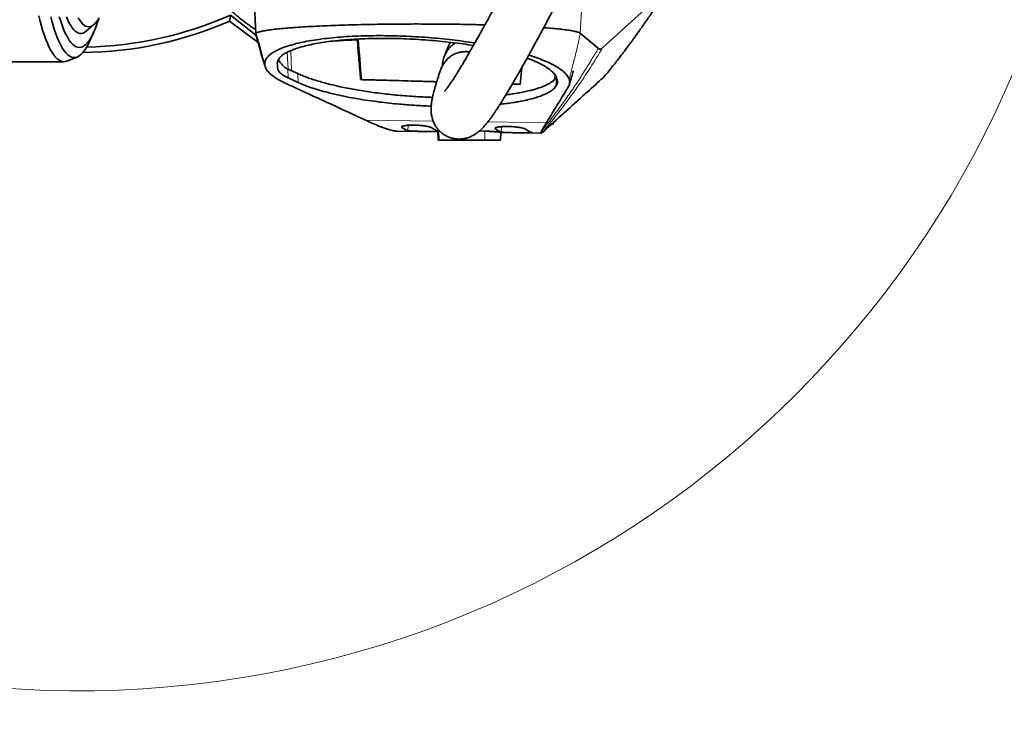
# Model space of a CAD drawing. Header units: millimetres. Extents: x 0 to 14900, y 0 to 10500.
# Tile 31 of 53: x 10933 to 11862, y 5380 to 6052. Entities that reach past the tile are written whole.
import ezdxf

# ---------------------------------------------------------------- set-up
doc = ezdxf.new("R2010")
doc.units = ezdxf.units.MM
doc.header["$LTSCALE"] = 25
doc.styles.add('SLDTEXTSTYLE0', font='TXT', dxfattribs={"width": 0.605})
doc.dimstyles.new('SLDDIMSTYLE3', dxfattribs={"dimtxt": 87.5, "dimasz": 87.5, "dimexe": 0, "dimexo": 0.0625, "dimgap": 21.875, "dimtad": 1, "dimdec": 4, "dimlfac": 25, "dimzin": 12, "dimdsep": 46, "dimtxsty": 'SLDTEXTSTYLE0', "dimsah": 1, "dimcen": 0.09, "dimadec": 1, "dimazin": 3, "dimtfac": 1, "dimtofl": 0, "dimtmove": 0, "dimatfit": 3, "dimfxl": 1, "dimfrac": 2, "dimtolj": 1, "dimtzin": 12, "dimarcsym": 0})

# ---------------------------------------------------------------- blocks, each defined once
blk = doc.blocks.new('_D_9')
at = {"color": 7, "linetype": 'Continuous', "lineweight": 0}
for p, q in [((12320.13, 6376.6), (14085.33, 6376.6)), ((8188.12, 5882.75), (7939.53, 5838.91))]:
    blk.add_line(p, q, dxfattribs=at)
at = {"color": 7, "linetype": 'Continuous', "lineweight": 18}
blk.add_arc((10988.91, 6376.6), 3058.92, 190, 0, dxfattribs=at)
for points in [[(14047.83, 6376.6), (14034.08, 6289.29), (14059.08, 6288.93)], [(7976.46, 5845.42), (7980.6, 5757.13), (8005.16, 5761.83)]]:
    blk.add_solid(points, dxfattribs=at)
at = {"color": 7, "linetype": 'Continuous', "lineweight": 18, "insert": (11121.83, 3430.85), "char_height": 87.5, "attachment_point": 1, "rotation": 5, "style": 'SLDTEXTSTYLE0'}
blk.add_mtext('170°', dxfattribs=at)

msp = doc.modelspace()

# ---------------------------------------------------------------- linework, layer by layer
at = {"color": 7, "linetype": 'Continuous', "lineweight": 35}
for p, q in [((11154.2322357, 6065.7130903), (11155.6235268, 6039.2254553)), ((11131.5710274, 6056.6281285), (11155.6083011, 6037.5913758)), ((10995.4187342, 6041.405003), (11002.717691, 6047.5392068)), ((11130.9095202, 6050.8329846), (11157.7001903, 6030.780617)), ((10998.5662678, 6031.6030796), (11002.5095243, 6040.3088779)), ((11251.3987373, 6033.233936), (11251.4603503, 6033.9519149)), ((11251.3987386, 6033.2339481), (11252.2842548, 6033.6387389)), ((10977.2206445, 6013.1676438), (10986.9728787, 6017.0076235)), ((11416.3427633, 6014.1816822), (11411.6746596, 6015.8358626)), ((10689.3168237, 6012.6007518), (10974.3364044, 6012.6007518)), ((11162.9256663, 6012.8128868), (11162.9744433, 6012.658961)), ((11164.929721, 6006.7546514), (11164.9883016, 6006.5850941)), ((11185.7398233, 6005.6700234), (11183.0406875, 6007.0189105)), ((11406.6590141, 6006.8838463), (11405.2860443, 5991.1632382)), ((11195.2492496, 6001.2906581), (11185.7398233, 6005.6700234)), ((11186.1802267, 5997.2718122), (11195.6308434, 5992.9195305)), ((11483.9000144, 5997.7896815), (11484.8761459, 5998.8644016)), ((11254.607916, 5995.6612802), (11255.2889745, 5995.6603991)), ((11405.2860443, 5991.1632382), (11397.7794295, 5991.4166208)), ((11439.0044495, 5989.4404632), (11439.7992649, 5990.6976345)), ((11263.380957, 5955.5000274), (11259.4363902, 5957.316623)), ((11436.4018614, 5953.6002038), (11436.4739902, 5954.970967)), ((11288.9089874, 5947.0348589), (11327.4559636, 5946.4839498)), ((11327.4083831, 5947.388213), (11327.8707648, 5938.6006892)), ((11366.7819784, 5947.1628197), (11371.9095722, 5947.0090679)), ((11386.5297295, 5938.6001246), (11386.9122193, 5945.8691056)), ((11386.8998684, 5945.6343839), (11425.1468103, 5945.0877628)), ((11426.6382542, 5946.0926221), (11426.652646, 5946.10549))]:
    msp.add_line(p, q, dxfattribs=at)
at = {"color": 8, "linetype": 'Continuous', "lineweight": 18}
for p, q in [((11462.0262827, 6039.3959047), (11463.3940545, 6065.4659263)), ((11155.6941658, 6039.1622175), (11155.6907207, 6039.2278346)), ((11186.2110845, 6005.452994), (11185.367624, 6021.5378919)), ((11189.4245907, 6003.9730816), (11188.5596901, 6023.0113489)), ((11176.0419118, 6012.085347), (11176.3652091, 6005.9202751)), ((11186.1802267, 5997.2718122), (11185.7398233, 6005.6700234)), ((11195.6308434, 5992.9195305), (11195.2492496, 6001.2906581)), ((11437.9873154, 6000.2772907), (11437.7233052, 5995.733837)), ((11439.0044495, 5989.4404632), (11439.4192705, 5997.3926736)), ((11440.0472534, 5995.3871828), (11439.7992649, 5990.6976345)), ((11259.4363902, 5957.316623), (11323.1107109, 5956.4065965)), ((11293.5780951, 5950.5702595), (11293.64647, 5951.3633148)), ((11299.0375792, 5947.4991077), (11299.4738616, 5952.559386)), ((11374.6725741, 5955.66968), (11429.9860603, 5954.8791456)), ((11387.2749677, 5946.2341836), (11387.7117436, 5951.3001862)), ((11328.8387776, 5938.6007518), (11328.412765, 5947.6289253)), ((11371.9114241, 5938.6007518), (11371.9095722, 5947.0090679)), ((11381.8149975, 5949.2996976), (11381.8838476, 5950.0982651)), ((11341.911836, 5938.6007518), (11341.9114422, 5940.2247618))]:
    msp.add_line(p, q, dxfattribs=at)
at = {"color": 7, "linetype": 'Continuous', "lineweight": 35, "flags": 128}
for points in [[(11483.1289196, 6025.5414018), (11507.0213466, 6047.3414204), (11526.1149062, 6064.7628842), (11545.2084572, 6082.1841861)], [(10950.8044602, 6055.7495252), (10952.0293121, 6050.7298324), (10953.3003989, 6045.9834622), (10954.615086, 6041.5202522), (10955.9706485, 6037.3494531), (10957.3642769, 6033.4797094), (10958.7930826, 6029.9190419), (10960.2541042, 6026.6748306), (10961.7443135, 6023.7537995), (10963.2606219, 6021.162003), (10964.7998865, 6018.904813), (10966.358917, 6016.9869078), (10967.9344821, 6015.4122625), (10969.5233161, 6014.184141), (10971.122126, 6013.3050886), (10972.727598, 6012.7769273), (10974.3364044, 6012.6007518), (10975.9452109, 6012.7769273), (10977.2206445, 6013.1676438)], [(10962.0844376, 6054.7780879), (10963.3354213, 6050.012446), (10964.630833, 6045.5297542), (10965.967908, 6041.3395788), (10967.3437931, 6037.4508619), (10968.7555521, 6033.8719021), (10970.2001721, 6030.6103373), (10971.6745703, 6027.6731276), (10973.1756003, 6025.0665413), (10974.7000587, 6022.7961409), (10976.2446923, 6020.8667716), (10977.8062048, 6019.2825508), (10979.3812639, 6018.0468592), (10980.9665082, 6017.162334), (10982.5585547, 6016.6308627), (10984.1540061, 6016.4535794), (10985.7494575, 6016.6308627), (10987.341504, 6017.162334), (10988.9267483, 6018.0468592), (10990.5018074, 6019.2825508), (10992.0633199, 6020.8667716), (10993.6079535, 6022.7961409), (10995.1324119, 6025.0665413), (10996.6334419, 6027.6731276), (10998.1078401, 6030.6103373), (10998.5662678, 6031.6030796)], [(10970.0449184, 6055.0642837), (10971.3280776, 6050.8874302), (10972.6511067, 6047.0089497), (10974.0110086, 6043.4376282), (10975.4047028, 6040.181556), (10976.8290321, 6037.2481091), (10978.2807699, 6034.6439327), (10979.7566276, 6032.374926), (10981.2532618, 6030.4462292), (10982.7672823, 6028.8622113), (10984.2952592, 6027.6264606), (10985.8337312, 6026.7417766), (10987.3792132, 6026.2101632), (10988.9282042, 6026.0328249), (10990.4771952, 6026.2101632), (10992.0226772, 6026.7417766), (10993.5611492, 6027.6264606), (10995.0891261, 6028.8622113), (10996.6031466, 6030.4462292), (10998.0997808, 6032.374926), (10999.5756384, 6034.6439327), (11001.0273762, 6037.2481091), (11002.4517055, 6040.181556), (11003.8453997, 6043.4376282), (11005.2053017, 6047.0089497), (11006.5283308, 6050.8874302), (11007.2772632, 6053.2731241)], [(10976.7912774, 6054.8077029), (10978.1218379, 6051.7537881), (10979.4821725, 6049.0200777), (10980.8689523, 6046.6132616), (10982.2787836, 6044.5392297), (10983.7082163, 6042.8030574), (10985.1537524, 6041.4089936), (10986.6118543, 6040.3604496), (10988.0789539, 6039.6599915), (10989.5514609, 6039.3093334), (10991.0257718, 6039.3093334), (10992.4982788, 6039.6599915), (10993.9653783, 6040.3604496), (10995.4187342, 6041.405003)], [(10987.9094582, 6054.0273235), (10989.2761942, 6051.7805158), (10990.6648376, 6049.8695217), (10992.0718236, 6048.2992468), (10993.4935406, 6047.073722), (10994.9263391, 6046.196093), (10996.366541, 6045.6686129), (10997.8104494, 6045.4926356), (10999.2543578, 6045.6686129), (11000.6945597, 6046.196093), (11002.1273582, 6047.073722), (11003.5490752, 6048.2992468), (11004.9560612, 6049.8695217), (11006.3447046, 6051.7805158), (11007.7114406, 6054.0273235)], [(11131.5710274, 6056.6281285), (11131.2424904, 6053.7231651), (11130.9095202, 6050.8329846)], [(11462.0262828, 6039.3959047), (11467.7154075, 6034.637322), (11473.3602334, 6029.9181595), (11479.0049565, 6025.1973901)]]:
    msp.add_lwpolyline(points, dxfattribs=at)
at = {"color": 7, "linetype": 'Continuous', "lineweight": 18}
for radius in [2794, 958]:
    msp.add_arc((10988.9095722, 6376.6007518), radius, 190, 170, dxfattribs=at)
at = {"color": 7, "linetype": 'Continuous', "lineweight": 35}
for radius, start, end in [(350.3352259, 271.1417017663, 294.029950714), (355.3711066, 270.5614699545, 293.5520587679)]:
    msp.add_arc((10988.9095722, 6376.6007518), radius, start, end, dxfattribs=at)
for centre, major_axis, ratio, start_param, end_param in [((11312.3275176, 6807.9877317), (131.1816432, 1276.6558263), 0.0190063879, 4.0626359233, 4.0629908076), ((11312.3275176, 4852.0125499), (-130.7667038, 1909.878231), 0.0138278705, 5.3534521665, 5.3785184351), ((11312.3275176, 5993.3423801), (133.4068762, -3.8455683), 0.0055832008, 1.4648769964, 2.0127416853), ((11312.3275176, 5993.3423801), (133.4068762, -3.8455683), 0.0055832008, 0.7995679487, 0.8749375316), ((11341.3446142, 6316.3232405), (39.5554614, 369.415764), 0.1889831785, 3.0194538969, 3.1017184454), ((11306.4003556, 6316.82266), (-26.6264408, 370.3688051), 0.1896565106, 2.9856429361, 3.0628389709), ((11429.569629, 6315.0623382), (39.5554614, 369.415764), 0.1889831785, 3.0196382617, 3.1018999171), ((11394.8430945, 6315.558646), (-26.6264408, 370.3688051), 0.1896565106, 2.9858268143, 3.0680864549)]:
    msp.add_ellipse(centre, major_axis=major_axis, ratio=ratio, start_param=start_param, end_param=end_param, dxfattribs=at)
for points, knots in [([(11486.2027436, 6285.2832471), (11485.789961, 6284.1891956), (11483.9555544, 6279.3272288), (11480.4981383, 6270.7466984), (11475.887309, 6259.5456794), (11471.1621543, 6248.4393575), (11466.0183681, 6236.627795), (11460.5288488, 6224.3148454), (11454.7831659, 6211.6979352), (11449.2859595, 6199.8386621), (11444.1031879, 6188.8226349), (11439.2861124, 6178.7118102), (11434.8735594, 6169.5495818), (11430.8817851, 6161.3376554), (11426.6065143, 6152.6124637), (11422.0084692, 6143.3130171), (11417.06461, 6133.4141602), (11412.4638581, 6124.2861233), (11408.873273, 6117.2214091), (11406.2114485, 6112.0141381), (11404.394535, 6108.4721329), (11402.6872173, 6105.1547234), (11401.1168928, 6102.112915), (11399.7042207, 6099.3841767), (11398.3376802, 6096.7511014), (11396.7839561, 6093.7649579), (11394.8603712, 6090.0799614), (11392.5180005, 6085.6111941), (11389.8091131, 6080.4685221), (11386.7469534, 6074.6884485), (11382.6404248, 6066.9882452), (11377.7294082, 6057.8702663), (11372.2776596, 6047.8808355), (11367.199521, 6038.70387), (11362.5083945, 6030.3506148), (11358.206396, 6022.8110561), (11354.296382, 6016.0763327), (11350.6133199, 6009.8533151), (11347.2196292, 6004.2512516), (11344.1357702, 5999.30866), (11342.0445477, 5996.0719898), (11340.6819948, 5994.0168996), (11339.8276331, 5992.74717), (11338.9081508, 5991.4046937), (11337.9289886, 5990.0072311), (11337.0101138, 5988.7327687), (11336.2501641, 5987.710485), (11335.6865224, 5986.9734531), (11335.2589161, 5986.4279314), (11334.8888231, 5985.9659757), (11334.5317984, 5985.5330138), (11334.2240863, 5985.1677524), (11333.9518198, 5984.8694018), (11333.9909334, 5984.9008523), (11334.003871, 5984.9112552)], [0, 0, 0, 0, 0.0082048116, 0.0364621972, 0.0651221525, 0.0938184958, 0.1222230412, 0.1571678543, 0.1907566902, 0.2226342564, 0.2525160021, 0.2801785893, 0.3054510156, 0.3282055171, 0.3485618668, 0.3786640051, 0.4069045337, 0.4332075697, 0.4575214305, 0.4685530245, 0.4789886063, 0.4888217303, 0.4980146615, 0.506135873, 0.5132882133, 0.5217295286, 0.5331696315, 0.546845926, 0.5627281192, 0.5807750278, 0.6009322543, 0.6357234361, 0.6689931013, 0.7005973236, 0.7305398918, 0.7588404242, 0.7855325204, 0.8105445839, 0.837530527, 0.8622950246, 0.8856903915, 0.8934960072, 0.9017071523, 0.9115273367, 0.9230026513, 0.9352438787, 0.9454619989, 0.9537492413, 0.9603271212, 0.9670796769, 0.9755278, 0.9847956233, 0.9949708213, 1, 1, 1, 1]), ([(11330.1744404, 6005.0283062), (11330.0570185, 6004.6966933), (11329.4893418, 6003.0935107), (11328.5815607, 6000.382883), (11327.5053212, 5997.0969068), (11326.688967, 5994.5113532), (11326.0824337, 5992.5399721), (11325.6463981, 5991.0926958), (11325.2991629, 5989.9185622), (11325.0166871, 5988.9481053), (11324.6779166, 5987.7672499), (11324.2533212, 5986.2518169), (11323.7096405, 5984.2346646), (11323.117003, 5981.914158), (11322.4660595, 5979.1171045), (11321.9680057, 5976.6327653), (11321.6051281, 5974.4402782), (11321.3617286, 5972.6257627), (11321.1826946, 5970.7929167), (11321.0825151, 5968.9944334), (11321.0626243, 5967.3515982), (11321.1080337, 5965.8837542), (11321.2048073, 5964.5002095), (11321.3977791, 5962.8102071), (11321.764183, 5960.733873), (11322.3503295, 5958.4688624), (11323.0999367, 5956.3360019), (11323.905145, 5954.503901), (11324.8376762, 5952.7268171), (11326.0352972, 5950.80952), (11327.6311397, 5948.7128768), (11329.8216764, 5946.4002504), (11332.55953, 5944.1636137), (11336.0449881, 5942.1002133), (11339.7264768, 5940.6427984), (11343.3501846, 5939.7985962), (11346.6804702, 5939.4941277), (11349.6224752, 5939.5693314), (11352.5344145, 5939.9499673), (11355.7270039, 5940.7411926), (11358.8522588, 5941.9400737), (11361.8508294, 5943.5047286), (11364.4082252, 5945.2063226), (11366.3237529, 5946.7334755), (11367.7706041, 5948.0122311), (11369.2884287, 5949.4740905), (11370.8372005, 5951.1005457), (11372.3957657, 5952.8635423), (11373.8942785, 5954.6709189), (11375.1550761, 5956.2696284), (11376.1184569, 5957.532475), (11376.8559501, 5958.5198758), (11377.5753765, 5959.4994434), (11378.4132888, 5960.6602578), (11379.6161694, 5962.3600071), (11381.0804689, 5964.4846722), (11382.6543605, 5966.832533), (11384.0095637, 5968.895841), (11385.2154488, 5970.7602695), (11386.3925676, 5972.6046735), (11388.0435496, 5975.2239504), (11390.3318314, 5978.9202371), (11393.4441951, 5984.0599754), (11397.0322865, 5990.1102421), (11401.0608718, 5997.0357142), (11405.4736456, 6004.7553571), (11410.2367518, 6013.2208241), (11414.7211454, 6021.3079217), (11418.8369818, 6028.8148557), (11422.5072679, 6035.5676533), (11426.2416129, 6042.496865), (11429.8673167, 6049.2790228), (11433.2030467, 6055.5640866), (11436.0974516, 6061.0517419), (11438.5497815, 6065.7253659), (11440.5642761, 6069.5807513), (11442.2173869, 6072.7554043), (11443.6962139, 6075.6031721), (11445.3937657, 6078.8806557), (11447.4452853, 6082.8553913), (11449.7824427, 6087.4029166), (11452.1326055, 6091.9955152), (11454.4926124, 6096.6271062), (11456.8523185, 6101.2782158), (11459.3802441, 6106.2827033), (11462.2110743, 6111.9137623), (11465.5197665, 6118.533269), (11469.3010126, 6126.1494013), (11473.4583057, 6134.5888693), (11477.9614006, 6143.8110891), (11482.7746052, 6153.7657429), (11487.9418901, 6164.5738703), (11493.4268106, 6176.1968289), (11499.1825417, 6188.5781792), (11504.851685, 6200.9882698), (11510.3614998, 6213.2818602), (11515.6413174, 6225.3121474), (11520.9103289, 6237.6111919), (11526.0802092, 6250.0914004), (11530.1720166, 6260.2355484), (11532.4427161, 6266.2480353), (11533.1127638, 6268.0222258)], [0, 0, 0, 0, 0.0042899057, 0.0207395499, 0.0351680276, 0.0475376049, 0.0554763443, 0.0622320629, 0.0678025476, 0.0722253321, 0.0764239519, 0.0851653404, 0.0945589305, 0.1067371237, 0.120282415, 0.1351896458, 0.1438035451, 0.1522019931, 0.1603951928, 0.1683045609, 0.1752277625, 0.1810152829, 0.1856905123, 0.1904391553, 0.1960281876, 0.2023596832, 0.2080565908, 0.2126868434, 0.2164587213, 0.2207925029, 0.2259092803, 0.231616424, 0.2390624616, 0.2465530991, 0.2539482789, 0.2609972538, 0.267505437, 0.2734115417, 0.2798839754, 0.2873513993, 0.2958067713, 0.3027839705, 0.3099999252, 0.3171271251, 0.3244870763, 0.3325843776, 0.3414289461, 0.351031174, 0.3602347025, 0.3679122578, 0.3728788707, 0.3769096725, 0.3808706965, 0.3857943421, 0.3916902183, 0.4017034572, 0.410311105, 0.4170747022, 0.4230725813, 0.4290107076, 0.434983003, 0.4477668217, 0.4622177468, 0.4784146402, 0.4959555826, 0.5144178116, 0.5338264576, 0.5541963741, 0.5680262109, 0.5822658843, 0.5969112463, 0.6110600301, 0.623684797, 0.6347442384, 0.6437104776, 0.6512391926, 0.6573168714, 0.6621987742, 0.6677673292, 0.6762742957, 0.6850711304, 0.6937771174, 0.7023885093, 0.7112607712, 0.7199372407, 0.7303733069, 0.7425588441, 0.7564751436, 0.7720916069, 0.7884055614, 0.8061470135, 0.8252404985, 0.845586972, 0.8670597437, 0.8894997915, 0.9093566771, 0.9296373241, 0.950187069, 0.9708359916, 0.991394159, 1, 1, 1, 1]), ([(11114.5753252, 6078.6008226), (11116.0711743, 6076.9295921), (11119.3069442, 6073.3144431), (11124.2503605, 6068.2487371), (11129.1624677, 6063.4926914), (11133.6015765, 6059.4578196), (11137.5564544, 6056.0607999), (11141.0214002, 6053.2368977), (11143.9902855, 6050.9284118), (11146.5537998, 6049.0150468), (11148.6445037, 6047.5100651), (11150.2691775, 6046.3744228), (11151.6920744, 6045.4006704), (11153.376797, 6044.2696137), (11154.7122563, 6043.4115256), (11155.4975567, 6042.9069375)], [0, 0, 0, 0, 0.1184529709, 0.256233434, 0.3794446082, 0.4887586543, 0.5847086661, 0.6677099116, 0.7380795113, 0.7960520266, 0.8485912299, 0.8844109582, 0.9090362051, 0.9465098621, 1, 1, 1, 1]), ([(11484.9071724, 5998.8385301), (11486.237236, 6000.4093409), (11488.8508997, 6003.496089), (11492.6486582, 6008.2160674), (11496.1656247, 6012.6854619), (11499.3100236, 6016.7621378), (11502.2910202, 6020.6773157), (11505.1584962, 6024.4875391), (11507.8829606, 6028.1525247), (11510.0824917, 6031.1431759), (11512.0987812, 6033.9075481), (11514.0461411, 6036.5979121), (11516.1710458, 6039.5577052), (11518.3657174, 6042.6420255), (11520.4934754, 6045.6580158), (11522.2178857, 6048.122309), (11523.5563923, 6050.0437492), (11524.6408513, 6051.6035224), (11525.9864008, 6053.5441607), (11527.5555882, 6055.8131352), (11529.3639798, 6058.4326856), (11530.6153676, 6060.2406276), (11531.2908258, 6061.2164955)], [0, 0, 0, 0, 0.0775844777, 0.1524586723, 0.2158788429, 0.2705518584, 0.3205812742, 0.3794112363, 0.4308795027, 0.4777183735, 0.5132378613, 0.5524126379, 0.5952390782, 0.6417070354, 0.6849680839, 0.7258949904, 0.7461093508, 0.7760614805, 0.8162872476, 0.8669707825, 0.9281951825, 1, 1, 1, 1]), ([(11155.7602024, 6039.233395), (11155.8586013, 6039.3685385), (11156.1550208, 6039.7756482), (11157.8736493, 6040.4500242), (11160.8288589, 6041.2448884), (11164.9228494, 6042.0179821), (11170.0345179, 6042.7826389), (11176.238469, 6043.4923978), (11183.4026478, 6044.1711683), (11191.4493988, 6044.8167024), (11200.2996072, 6045.4104578), (11210.0606443, 6045.957547), (11220.4896919, 6046.4656865), (11231.4781879, 6046.8899406), (11242.9133242, 6047.2637948), (11254.9683527, 6047.5803356), (11267.3506945, 6047.8266843), (11279.9392158, 6048.0106494), (11292.6119703, 6048.1284506), (11305.5042367, 6048.1763289), (11317.4858291, 6048.1565894), (11328.4800115, 6048.109524), (11338.442852, 6048.007951), (11348.3922757, 6047.8534286), (11358.2356023, 6047.6802186), (11366.1258963, 6047.4928821), (11370.6099021, 6047.3666128), (11371.9602984, 6047.3285858)], [0, 0, 0, 0, 0.0224154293, 0.0675248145, 0.1129642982, 0.1569469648, 0.2012440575, 0.2460257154, 0.2914715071, 0.3350860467, 0.3790161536, 0.4234356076, 0.4685221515, 0.5114686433, 0.5547226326, 0.5984595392, 0.6428552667, 0.6853030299, 0.7280512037, 0.77118469, 0.8146402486, 0.8480183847, 0.8818166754, 0.915766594, 0.9503203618, 0.9850385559, 1, 1, 1, 1]), ([(11427.4312024, 6044.7311221), (11427.7264724, 6044.7099291), (11430.8649409, 6044.484665), (11436.1002245, 6044.013221), (11442.9530076, 6043.3386321), (11448.768925, 6042.6385891), (11453.6108116, 6041.8893648), (11457.4769801, 6041.1382797), (11459.8970849, 6040.4285705), (11461.3438656, 6039.8612916), (11461.7986233, 6039.5511612), (11462.0262827, 6039.3959047)], [0, 0, 0, 0, 0.0141073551, 0.1499491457, 0.2877029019, 0.422877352, 0.5589897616, 0.6965276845, 0.836006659, 0.9179021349, 1, 1, 1, 1]), ([(11155.5270542, 6039.3605957), (11155.7676192, 6038.6195679), (11156.2328475, 6037.1864949), (11156.945017, 6034.969215), (11157.6138998, 6032.8314455), (11158.2285895, 6030.7881954), (11158.777415, 6028.8643834), (11159.2506913, 6027.0875975), (11159.652958, 6025.4568576), (11160.1416694, 6023.2270894), (11160.8704593, 6020.1285295), (11162.0534233, 6015.7285383), (11162.9770633, 6012.6773035), (11163.4487772, 6011.1190016)], [0, 0, 0, 0, 0.0689871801, 0.1334142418, 0.1938788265, 0.2511819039, 0.3062365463, 0.360457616, 0.4155968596, 0.4734418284, 0.6388541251, 0.8155585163, 1, 1, 1, 1]), ([(11164.3669096, 6008.1853263), (11163.8637624, 6009.791287), (11162.9325406, 6012.763589), (11161.6413286, 6017.039025), (11160.4706859, 6020.9882067), (11159.4448829, 6024.5419219), (11158.5227128, 6027.8090879), (11157.6665904, 6030.8927897), (11156.7347454, 6034.3118536), (11156.0985774, 6036.725951), (11155.753282, 6038.0362599)], [0, 0, 0, 0, 0.1625002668, 0.3007544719, 0.4312229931, 0.5602027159, 0.6578711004, 0.7589842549, 0.8691829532, 1, 1, 1, 1]), ([(11164.3669096, 6008.1853263), (11164.1809663, 6009.1707408), (11163.8078366, 6011.1481575), (11164.594254, 6014.0635546), (11166.4119985, 6016.9307444), (11169.368057, 6019.6814381), (11173.367643, 6022.287496), (11178.4237736, 6024.7414964), (11184.5772031, 6027.0597878), (11191.683014, 6029.1555077), (11199.5798212, 6031.0136436), (11208.2198306, 6032.6368414), (11217.7778201, 6034.0535293), (11227.9066056, 6035.2014128), (11238.3965529, 6036.0755861), (11249.1282733, 6036.6977514), (11260.4119211, 6037.081677), (11271.9021022, 6037.2141274), (11283.4830007, 6037.1029176), (11294.993799, 6036.7658486), (11306.6779515, 6036.1991032), (11318.2763805, 6035.4101428), (11329.7561729, 6034.4136689), (11340.9787528, 6033.2147838), (11351.955697, 6031.8418537), (11358.9701463, 6030.7780243), (11362.4404551, 6030.2517084)], [0, 0, 0, 0, 0.0435698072, 0.0874308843, 0.132222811, 0.1773440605, 0.2209152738, 0.2648021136, 0.3097007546, 0.3549613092, 0.397130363, 0.4396180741, 0.4831324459, 0.5270133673, 0.567197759, 0.6073812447, 0.648182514, 0.6896285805, 0.7282433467, 0.7673476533, 0.8064509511, 0.8460591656, 0.8843976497, 0.9231999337, 0.9620041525, 1, 1, 1, 1]), ([(11361.0779643, 6027.8642566), (11357.8864206, 6028.3663737), (11350.9874137, 6029.4517762), (11340.2116627, 6030.8202914), (11329.0021192, 6032.0236079), (11317.8933767, 6032.9866815), (11306.5793376, 6033.7419647), (11295.4311202, 6034.2592724), (11284.5508239, 6034.5477864), (11274.067171, 6034.6185246), (11263.7026715, 6034.476163), (11253.7192332, 6034.1208993), (11244.1243529, 6033.5589117), (11235.0341285, 6032.8019153), (11226.3847372, 6031.8477877), (11218.2569484, 6030.7061082), (11210.6981298, 6029.3804289), (11203.7296905, 6027.874323), (11197.392359, 6026.1934118), (11192.255266, 6024.5124035), (11188.139878, 6022.8859078), (11184.8981034, 6021.3595792), (11182.0521122, 6019.7658235), (11180.5344243, 6018.6533203), (11179.7730569, 6018.0952189)], [0, 0, 0, 0, 0.0454989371, 0.0983528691, 0.1466812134, 0.1950084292, 0.2440865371, 0.2939509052, 0.3400747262, 0.3867828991, 0.4334915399, 0.4811509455, 0.526889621, 0.5734369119, 0.6200648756, 0.6666161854, 0.7135707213, 0.7608327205, 0.8085569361, 0.8569056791, 0.8924401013, 0.9282135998, 0.9639874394, 1, 1, 1, 1]), ([(11251.3987383, 6033.233948), (11251.1829935, 6033.2252865), (11247.7051649, 6033.0856632), (11241.1280081, 6032.7869497), (11233.8660047, 6032.4098211), (11229.9771111, 6032.1574449), (11228.9713328, 6032.0921733)], [0, 0, 0, 0, 0.0274488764, 0.4424786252, 0.8558091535, 1, 1, 1, 1]), ([(11254.607916, 5995.6612802), (11254.0778778, 6001.8758458), (11253.0096355, 6014.4007203), (11251.9384336, 6026.9242943), (11251.3987383, 6033.233948)], [0, 0, 0, 0, 0.4961778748, 1, 1, 1, 1]), ([(11331.6575567, 6008.2827638), (11331.7782745, 6009.8164955), (11332.0267425, 6012.9733084), (11333.3865365, 6017.511656), (11335.4621411, 6021.8165687), (11338.1957821, 6025.5226137), (11341.1291481, 6028.4271375), (11343.2679517, 6029.7246619), (11344.1667775, 6030.2699427)], [0, 0, 0, 0, 0.1736788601, 0.357475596, 0.5328255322, 0.7138257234, 0.8797361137, 1, 1, 1, 1]), ([(11339.0446152, 6030.9119012), (11338.9454266, 6030.6863333), (11338.5048989, 6029.684516), (11337.6933366, 6027.7906307), (11336.5621323, 6025.1053928), (11335.3135791, 6022.0516863), (11334.3150884, 6019.5631252), (11333.7490793, 6018.086635), (11333.6228518, 6017.7573582)], [0, 0, 0, 0, 0.0514374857, 0.2284498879, 0.4326467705, 0.6646951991, 0.9252225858, 1, 1, 1, 1]), ([(11479.0049566, 6025.1973901), (11479.4171752, 6024.9283463), (11480.2809946, 6024.3645551), (11481.6551554, 6024.4392433), (11482.6373182, 6025.1737564), (11483.1289196, 6025.5414018)], [0, 0, 0, 0, 0.3131461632, 0.6562094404, 1, 1, 1, 1]), ([(11179.7730569, 6018.0952189), (11179.1158433, 6017.4459887), (11177.7681358, 6016.1146522), (11176.6295693, 6014.202419), (11176.0137509, 6012.40176), (11175.8148045, 6010.5584332), (11176.1226972, 6008.387588), (11176.2810693, 6006.776312), (11176.3652091, 6005.9202751)], [0, 0, 0, 0, 0.16931898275, 0.34721205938, 0.48024427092, 0.61327678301, 0.79454212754, 1, 1, 1, 1]), ([(11357.4775345, 6021.5756596), (11357.1056644, 6021.6672239), (11355.3836087, 6022.0912395), (11352.2794645, 6022.1184594), (11348.2852833, 6021.6438372), (11344.5099493, 6020.4736538), (11340.9474942, 6018.6865235), (11337.7116063, 6016.3285329), (11334.8218545, 6013.4223693), (11332.4233398, 6010.0036681), (11330.8706207, 6007.1478062), (11330.3492389, 6005.3917645), (11330.2356182, 6005.0090839)], [0, 0, 0, 0, 0.0330624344, 0.1531054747, 0.2650863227, 0.38031866, 0.4924523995, 0.6076247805, 0.7238820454, 0.8431789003, 0.9658251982, 1, 1, 1, 1]), ([(11413.3206944, 6018.8039482), (11415.0621766, 6018.2557087), (11419.5210598, 6016.8519988), (11425.8598308, 6014.4706771), (11432.4013642, 6011.677915), (11438.0819128, 6008.7853003), (11442.9067291, 6005.8091555), (11446.7858336, 6002.7743564), (11449.2139664, 6000.1508357), (11450.6825417, 5997.9714657), (11451.1683964, 5996.8206739), (11451.4113219, 5996.2452822)], [0, 0, 0, 0, 0.0795868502, 0.2037738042, 0.3295882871, 0.4574472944, 0.5861510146, 0.717491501, 0.8497381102, 0.9248695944, 1, 1, 1, 1]), ([(11259.4363902, 5957.316623), (11250.7433347, 5961.3200384), (11233.3572062, 5969.3268774), (11211.2694543, 5979.4920926), (11196.097873, 5986.4623258), (11188.2028203, 5990.107309), (11183.4490019, 5992.2626011), (11179.5749115, 5994.1799023), (11175.3439903, 5996.5588811), (11171.9449005, 5998.8458171), (11169.1975143, 6001.1519299), (11167.4497413, 6002.9034403), (11166.054106, 6004.6611904), (11164.9821982, 6006.4279607), (11164.5726471, 6007.5977062), (11164.3669096, 6008.1853263)], [0, 0, 0, 0, 0.23809268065, 0.4761858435, 0.60460374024, 0.65276033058, 0.69289082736, 0.73305026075, 0.76574379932, 0.83151110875, 0.86482322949, 0.89813513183, 0.9319834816, 0.96583199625, 1, 1, 1, 1]), ([(11176.9207894, 6014.5000756), (11177.2076571, 6013.9850529), (11177.9375344, 6012.6746811), (11179.9656072, 6010.1734356), (11182.0089332, 6008.0773202), (11183.0406875, 6007.0189105)], [0, 0, 0, 0, 0.2427531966, 0.617636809, 1, 1, 1, 1]), ([(11440.3862946, 5994.0858435), (11440.2110357, 5994.7921901), (11439.8605361, 5996.2048102), (11439.1754267, 5998.3299476), (11437.7709261, 6000.8528414), (11435.0492096, 6003.77696), (11431.351394, 6006.5821105), (11427.6017888, 6008.8712069), (11424.2556864, 6010.6596265), (11420.5418947, 6012.4353806), (11417.7424706, 6013.599583), (11416.3427633, 6014.1816822)], [0, 0, 0, 0, 0.105822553, 0.2116341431, 0.3173205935, 0.4793889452, 0.6414560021, 0.7305682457, 0.8196800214, 0.9098403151, 1, 1, 1, 1]), ([(11176.3652091, 6005.9202751), (11176.4685888, 6005.4324386), (11176.6753496, 6004.4567587), (11177.6683476, 6002.9548556), (11179.1705707, 6001.4336092), (11181.1554427, 5999.9674595), (11183.4746763, 5998.5755189), (11185.2767158, 5997.7071814), (11186.1802267, 5997.2718122)], [0, 0, 0, 0, 0.1707164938, 0.3414354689, 0.5170971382, 0.6927596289, 0.8459550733, 1, 1, 1, 1]), ([(11322.4420056, 5978.9078587), (11320.1323885, 5978.9883826), (11314.9201532, 5979.1701052), (11306.8516563, 5979.6113404), (11298.2837213, 5980.1966626), (11289.6900395, 5980.9183368), (11281.0257446, 5981.7821608), (11272.555223, 5982.7674485), (11264.4565999, 5983.8437491), (11256.7549735, 5984.994893), (11249.2980911, 5986.2394034), (11242.1114572, 5987.5703317), (11234.8463361, 5989.0571441), (11227.5705842, 5990.7128431), (11220.7902834, 5992.4390242), (11214.7179396, 5994.1541565), (11209.3035987, 5995.8402584), (11204.1987456, 5997.6063464), (11199.4557802, 5999.4217462), (11196.6536434, 6000.6667025), (11195.2492496, 6001.2906581)], [0, 0, 0, 0, 0.04563954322, 0.10299717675, 0.15858257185, 0.21441696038, 0.27325841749, 0.33210029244, 0.38678731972, 0.44147451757, 0.49598126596, 0.55011808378, 0.6042552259, 0.66698275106, 0.7297109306, 0.78171621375, 0.83605480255, 0.89039375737, 0.94506680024, 1, 1, 1, 1]), ([(11439.440555, 5997.8007025), (11439.0623004, 5997.2671957), (11438.3073441, 5996.2023724), (11436.6639402, 5994.6560581), (11434.6472614, 5993.1479547), (11432.2164963, 5991.684702), (11429.3624429, 5990.2617573), (11425.3499283, 5988.5810029), (11420.6248694, 5986.9881837), (11415.2265311, 5985.5104348), (11410.3143421, 5984.3602363), (11404.9607846, 5983.2868883), (11399.3872798, 5982.3552577), (11394.9962674, 5981.693054), (11392.4395346, 5981.3978911), (11391.7745622, 5981.3211232)], [0, 0, 0, 0, 0.0747885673, 0.1492700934, 0.2237516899, 0.2991572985, 0.3745624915, 0.4514584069, 0.5803185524, 0.6596393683, 0.7389593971, 0.8209956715, 0.9033612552, 0.9748655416, 1, 1, 1, 1]), ([(11483.9000144, 5997.7896815), (11483.2113076, 5997.1724867), (11477.5115561, 5992.0645697), (11465.2013918, 5980.8939272), (11446.7875885, 5964.2831788), (11433.3627046, 5952.1632852), (11426.652646, 5946.10549)], [0, 0, 0, 0, 0.0358267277, 0.2965027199, 0.6483762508, 1, 1, 1, 1]), ([(11451.6305801, 5990.9099498), (11451.968864, 5992.0490417), (11452.6205494, 5994.2434404), (11453.4894037, 5997.2190376), (11454.2879831, 5999.9736281), (11454.8635826, 6001.970626), (11455.2131189, 6003.1948025), (11455.3985333, 6003.8595483), (11455.4236199, 6004.0145938), (11455.4146413, 6004.0411591), (11455.4103579, 6004.0538325)], [0, 0, 0, 0, 0.1890613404, 0.3642163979, 0.5113117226, 0.6834312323, 0.7498809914, 0.8054016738, 0.9071642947, 1, 1, 1, 1]), ([(11195.6308434, 5992.9195305), (11197.5136685, 5992.0928607), (11201.2974034, 5990.431581), (11207.996099, 5988.0125302), (11215.4556878, 5985.6547592), (11222.943138, 5983.5996675), (11229.8185196, 5981.920462), (11235.8113538, 5980.5841518), (11242.8827549, 5979.1332927), (11251.5815788, 5977.5380979), (11261.8621347, 5975.9092058), (11271.9654496, 5974.5388807), (11281.7238524, 5973.4087202), (11290.3745423, 5972.5615754), (11298.2285317, 5971.9121864), (11305.1705421, 5971.4239634), (11312.0664029, 5971.0304495), (11317.3905345, 5970.7745077), (11320.4244189, 5970.6779261), (11321.1872749, 5970.6536411)], [0, 0, 0, 0, 0.0737295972, 0.1481673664, 0.2236648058, 0.299911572, 0.3551759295, 0.4016643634, 0.4481526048, 0.5237526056, 0.6001456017, 0.672525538, 0.7367063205, 0.8008865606, 0.8474748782, 0.8940629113, 0.9392623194, 0.9847277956, 1, 1, 1, 1]), ([(11326.4240989, 5993.644314), (11325.1171445, 5993.6831449), (11320.0744977, 5993.8329668), (11311.0665935, 5994.0950643), (11299.4984134, 5994.4275277), (11288.893522, 5994.7268979), (11279.4181965, 5994.9904536), (11271.0231554, 5995.2208093), (11262.7163753, 5995.445798), (11257.3107333, 5995.5894529), (11254.607916, 5995.6612802)], [0, 0, 0, 0, 0.05412351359, 0.20882578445, 0.36801839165, 0.52721178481, 0.64445627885, 0.76170091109, 0.88085062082, 1, 1, 1, 1]), ([(11386.2649429, 5972.4085918), (11388.047702, 5972.6010327), (11392.3422032, 5973.064605), (11398.0216001, 5973.8757243), (11403.4536829, 5974.7729409), (11408.87837, 5975.8070427), (11414.7206976, 5977.12922), (11420.7060491, 5978.8014887), (11425.9987949, 5980.6397427), (11430.1610583, 5982.4682624), (11433.3634227, 5984.2367094), (11435.762619, 5985.9054744), (11437.7080743, 5987.6384093), (11438.571199, 5988.838214), (11439.0044495, 5989.4404632)], [0, 0, 0, 0, 0.0624035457, 0.1503243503, 0.2140670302, 0.2778099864, 0.3778231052, 0.4787754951, 0.5811157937, 0.6844224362, 0.7627015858, 0.8415944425, 0.920487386, 1, 1, 1, 1]), ([(11451.4113219, 5996.2452822), (11451.5882317, 5995.6640929), (11451.9424544, 5994.5003893), (11452.0126403, 5992.7712352), (11451.7385449, 5991.0562232), (11451.0767323, 5989.356014), (11450.0347629, 5987.6793195), (11448.6574082, 5985.4342197), (11444.9519698, 5979.3611636), (11438.6131925, 5968.9891208), (11432.958126, 5959.7400625), (11429.9860603, 5954.8791456)], [0, 0, 0, 0, 0.0400427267, 0.080176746, 0.1205930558, 0.1611063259, 0.202073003, 0.2430458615, 0.3249901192, 0.6452431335, 1, 1, 1, 1]), ([(11439.7992649, 5990.6976345), (11439.9536364, 5990.9709015), (11440.2627496, 5991.5180909), (11440.490601, 5992.3596863), (11440.5593154, 5993.2150918), (11440.444015, 5993.7953575), (11440.3862946, 5994.0858435)], [0, 0, 0, 0, 0.24849234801, 0.49758073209, 0.74848459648, 1, 1, 1, 1]), ([(11286.7709119, 5947.2176445), (11286.0719939, 5947.334346), (11284.6728941, 5947.56796), (11282.1957564, 5948.1978016), (11279.4485635, 5949.0290695), (11276.5264019, 5950.0390181), (11273.4762682, 5951.1914663), (11270.3277591, 5952.4636936), (11266.9810964, 5953.8848014), (11264.5814933, 5954.9613989), (11263.380957, 5955.5000274)], [0, 0, 0, 0, 0.1319629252, 0.2641644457, 0.3961262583, 0.5283161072, 0.6458609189, 0.7635588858, 0.8817070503, 1, 1, 1, 1]), ([(11293.5780951, 5950.5702595), (11293.515684, 5950.6292312), (11293.3904288, 5950.7475838), (11293.3325215, 5950.9285619), (11293.3739483, 5951.1113915), (11293.5256248, 5951.2921814), (11293.7809384, 5951.4683891), (11294.1379432, 5951.6393508), (11294.6017146, 5951.8057323), (11295.163946, 5951.9626535), (11295.8143117, 5952.1079166), (11296.5492268, 5952.2409048), (11297.3788418, 5952.362212), (11298.57217, 5952.5012219), (11299.8991704, 5952.6077289), (11301.3256508, 5952.6779654), (11302.4384684, 5952.7117751), (11303.9517051, 5952.7314066), (11305.5127784, 5952.714157), (11307.0902951, 5952.6603508), (11308.6620297, 5952.5835799), (11310.221114, 5952.4735021), (11311.9280364, 5952.3158952), (11313.4577977, 5952.1462099), (11314.8546976, 5951.956953), (11316.3424496, 5951.7242478), (11317.524633, 5951.5070638), (11318.6153064, 5951.2702856), (11319.3646613, 5951.0871825), (11320.0337819, 5950.9013467), (11320.6201297, 5950.7138597), (11321.1173506, 5950.5255193), (11321.5201856, 5950.3408102), (11321.7039804, 5950.2220763), (11321.7936652, 5950.1641388)], [0, 0, 0, 0, 0.0274214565, 0.0550331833, 0.083245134, 0.1116644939, 0.1390928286, 0.1667133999, 0.1949445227, 0.2233892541, 0.2505600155, 0.2779259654, 0.3059160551, 0.3341260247, 0.3874691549, 0.4145667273, 0.4420838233, 0.4680252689, 0.5204921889, 0.5470761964, 0.5727202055, 0.6245250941, 0.6507355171, 0.6896434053, 0.7326635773, 0.7554064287, 0.8085541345, 0.8355115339, 0.862839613, 0.889960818, 0.9172663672, 0.9451511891, 0.97323588, 1, 1, 1, 1]), ([(11381.8149975, 5949.2996976), (11381.7520892, 5949.3590578), (11381.6258362, 5949.4781903), (11381.5674624, 5949.6604068), (11381.6092081, 5949.8445205), (11381.7620697, 5950.0266097), (11382.0193701, 5950.2041093), (11382.3791359, 5950.3763471), (11382.8464871, 5950.5439965), (11383.4130661, 5950.702141), (11384.0684766, 5950.8485605), (11384.8091149, 5950.9826276), (11385.6451942, 5951.1049335), (11386.8478303, 5951.2451043), (11388.1851946, 5951.3525194), (11389.6228302, 5951.4233654), (11390.7443362, 5951.4574734), (11392.2693569, 5951.4772869), (11393.8425669, 5951.4599064), (11395.4323303, 5951.405659), (11397.0162309, 5951.3282555), (11398.5873626, 5951.2172697), (11400.3074805, 5951.0583704), (11401.8490758, 5950.8873024), (11403.2567888, 5950.6965228), (11404.7560912, 5950.4619672), (11405.9474748, 5950.2430829), (11407.0466542, 5950.0044932), (11407.8018605, 5949.8200138), (11408.4762129, 5949.6328086), (11409.0671513, 5949.4439698), (11409.5682676, 5949.2543062), (11409.974283, 5949.068323), (11410.1595247, 5948.948799), (11410.2499236, 5948.8904707)], [0, 0, 0, 0, 0.027422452, 0.0550352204, 0.0832483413, 0.1116689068, 0.1390961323, 0.1667155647, 0.1949454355, 0.2233888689, 0.250560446, 0.2779272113, 0.305918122, 0.3341289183, 0.3874740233, 0.4145726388, 0.4420908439, 0.4680318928, 0.5204980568, 0.5470817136, 0.5727242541, 0.6245261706, 0.6507350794, 0.6896412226, 0.7326594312, 0.755401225, 0.8085486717, 0.8355059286, 0.8628338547, 0.8899552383, 0.9172609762, 0.9451460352, 0.9732309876, 1, 1, 1, 1]), ([(11429.9860603, 5954.8791456), (11429.44537, 5953.9991453), (11428.3632483, 5952.2379389), (11427.0874976, 5950.0693106), (11426.0552027, 5948.225527), (11425.6240674, 5947.3351786), (11425.408335, 5946.8896641)], [0, 0, 0, 0, 0.2491079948, 0.4985573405, 0.7490869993, 1, 1, 1, 1]), ([(11436.3911197, 5953.6007518), (11436.3942368, 5953.6007518), (11436.4082841, 5953.6007518), (11436.3266905, 5953.6007518), (11436.1465005, 5953.6007518), (11435.8562989, 5953.6007518), (11435.4713247, 5953.6007518), (11435.1286065, 5953.6007518), (11434.9560397, 5953.6007518)], [0, 0, 0, 0, 0.0545870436, 0.2459993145, 0.4318430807, 0.6189893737, 0.8081521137, 1, 1, 1, 1]), ([(11288.9091256, 5947.046087), (11288.8561544, 5947.0431384), (11288.269268, 5947.0104699), (11287.4846824, 5947.1189529), (11286.7709119, 5947.2176445)], [0, 0, 0, 0, 0.0902578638, 1, 1, 1, 1]), ([(11327.4411843, 5946.7648296), (11327.342463, 5946.7534534), (11327.0523586, 5946.7200231), (11326.2264963, 5946.6818172), (11325.1587898, 5946.656611), (11324.0779992, 5946.6459305), (11323.1901938, 5946.6424581), (11322.2368382, 5946.6431513), (11321.2279385, 5946.6474452), (11320.15267, 5946.6550693), (11319.0314315, 5946.6656057), (11317.8741975, 5946.6786925), (11316.6914306, 5946.694002), (11315.4726409, 5946.7116279), (11313.8360021, 5946.7377459), (11312.1843843, 5946.7678787), (11310.5587713, 5946.8021279), (11308.9604098, 5946.8394329), (11307.4171664, 5946.8817292), (11305.9671981, 5946.9297754), (11304.9297009, 5946.9691644), (11303.956658, 5947.0118595), (11303.0542675, 5947.057941), (11302.2163146, 5947.1083436), (11301.522276, 5947.1582025), (11300.7713489, 5947.2218814), (11300.0028044, 5947.3049851), (11299.3765099, 5947.4039137), (11299.1328664, 5947.4723448), (11299.0375792, 5947.4991077)], [0, 0, 0, 0, 0.027950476, 0.0821358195, 0.1445430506, 0.1762224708, 0.208366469, 0.2393970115, 0.2706442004, 0.3022273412, 0.3342696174, 0.3653281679, 0.3966034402, 0.4282143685, 0.4602851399, 0.5226477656, 0.55430125, 0.5864160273, 0.6488004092, 0.680465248, 0.712590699, 0.7437171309, 0.7750605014, 0.8067401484, 0.8388795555, 0.8622835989, 0.9114777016, 0.9653795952, 1, 1, 1, 1]), ([(11327.41326, 5947.3339269), (11327.4121317, 5947.3392846), (11327.4090792, 5947.3537791), (11327.4227704, 5947.3774079), (11327.4527373, 5947.4047718), (11327.5144666, 5947.4401141), (11327.6287924, 5947.4832367), (11327.8264035, 5947.5333903), (11328.0813926, 5947.582488), (11328.3020045, 5947.6134037), (11328.412765, 5947.6289253)], [0, 0, 0, 0, 0.051914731, 0.1404467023, 0.2292023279, 0.3182571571, 0.4864169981, 0.6559452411, 0.8272636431, 1, 1, 1, 1]), ([(11371.9095722, 5947.0090679), (11372.325172, 5946.9960559), (11373.5815895, 5946.9567187), (11375.252254, 5946.885532), (11376.8655461, 5946.80316), (11378.0395851, 5946.7360426), (11379.1648543, 5946.6650981), (11380.2502446, 5946.590099), (11381.2743137, 5946.5130268), (11382.2287986, 5946.43509), (11383.107403, 5946.3574704), (11383.915433, 5946.2800644), (11384.6350444, 5946.2049082), (11385.2616362, 5946.1330283), (11385.791696, 5946.0652651), (11386.2279322, 5946.0013898), (11386.5604628, 5945.9429167), (11386.7831141, 5945.890657), (11386.9004279, 5945.8491828), (11386.898264, 5945.8276892), (11386.897403, 5945.8191381)], [0, 0, 0, 0, 0.05283277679, 0.15972102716, 0.21428387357, 0.26711495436, 0.32031357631, 0.3740834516, 0.42863218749, 0.48160224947, 0.53494174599, 0.58885446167, 0.64355396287, 0.69655628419, 0.74993026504, 0.80388048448, 0.85862058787, 0.91152487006, 0.96480082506, 1, 1, 1, 1]), ([(11416.2389973, 5945.8191086), (11416.3087477, 5945.7951115), (11416.5203575, 5945.7223088), (11416.5585832, 5945.6388204), (11416.4075193, 5945.5725782), (11416.1710093, 5945.5208262), (11415.726789, 5945.4686755), (11415.0238952, 5945.4285786), (11414.2607944, 5945.4038675), (11413.5569224, 5945.3894428), (11412.7611088, 5945.38008), (11411.6016338, 5945.3740614), (11410.2974529, 5945.3765516), (11408.8815396, 5945.3857387), (11407.3982783, 5945.3989321), (11405.8263937, 5945.417422), (11404.2058877, 5945.4401351), (11402.561459, 5945.465587), (11400.8969505, 5945.4949802), (11399.2534547, 5945.5283616), (11397.6336023, 5945.5646987), (11396.0639587, 5945.6058612), (11394.583418, 5945.6526178), (11393.5208709, 5945.6909642), (11392.5211071, 5945.732566), (11391.5906117, 5945.777524), (11390.7228466, 5945.8267781), (11389.9362637, 5945.8799325), (11389.2363194, 5945.9369286), (11388.6274088, 5945.9976009), (11388.1048531, 5946.0627989), (11387.7238695, 5946.1250113), (11387.4500674, 5946.1824586), (11387.3334007, 5946.2169223), (11387.2749677, 5946.2341836)], [0, 0, 0, 0, 0.0264073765, 0.0801150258, 0.1074811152, 0.127368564, 0.1691766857, 0.2149988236, 0.2413469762, 0.2678804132, 0.2947010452, 0.3219147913, 0.3746413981, 0.4013321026, 0.4284598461, 0.4811784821, 0.5079366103, 0.5350843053, 0.5878548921, 0.6146396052, 0.6418140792, 0.6946193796, 0.721422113, 0.74861472, 0.774966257, 0.8015017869, 0.828322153, 0.8555325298, 0.8819213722, 0.9084941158, 0.9353502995, 0.9625948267, 0.9812654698, 1, 1, 1, 1]), ([(11425.408335, 5946.8896641), (11425.2983757, 5946.6383062), (11425.0783793, 5946.1354123), (11424.9194619, 5945.607819), (11424.8866909, 5945.2474158), (11425.0304404, 5945.0300546), (11425.4858945, 5945.1382825), (11426.2537965, 5945.7742291), (11426.6382542, 5946.0926221)], [0, 0, 0, 0, 0.1295708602, 0.2592334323, 0.3888047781, 0.5184716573, 0.7589180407, 1, 1, 1, 1]), ([(11327.8719436, 5938.6007518), (11327.8717718, 5938.6007518), (11327.8711806, 5938.6007518), (11327.9076646, 5938.6007518), (11327.9890223, 5938.6007518), (11328.1032193, 5938.6007518), (11328.2921128, 5938.6007518), (11328.5318284, 5938.6007518), (11328.7361971, 5938.6007518), (11328.8387776, 5938.6007518)], [0, 0, 0, 0, 0.0731803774, 0.2517722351, 0.3413588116, 0.5039455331, 0.6677811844, 0.8332466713, 1, 1, 1, 1]), ([(11328.8387776, 5938.6007518), (11329.2357769, 5938.6007518), (11330.0297939, 5938.6007518), (11331.6524169, 5938.6007518), (11333.5427334, 5938.6007518), (11335.675193, 5938.6007518), (11337.9902399, 5938.6007518), (11340.0998388, 5938.6007518), (11341.4166023, 5938.6007518), (11341.911836, 5938.6007518)], [0, 0, 0, 0, 0.1510562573, 0.3021195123, 0.4531240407, 0.6041358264, 0.7562258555, 0.9083167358, 1, 1, 1, 1]), ([(11341.911836, 5938.6007518), (11344.9560688, 5938.6007518), (11351.0445343, 5938.6007518), (11361.0443963, 5938.6007518), (11368.0000288, 5938.6007518), (11371.9114241, 5938.6007518)], [0, 0, 0, 0, 0.3044276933, 0.6088553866, 1, 1, 1, 1]), ([(11371.9114241, 5938.6007518), (11372.3160649, 5938.6007518), (11373.1281404, 5938.6007518), (11374.3485876, 5938.6007518), (11375.5668116, 5938.6007518), (11376.7563893, 5938.6007518), (11377.9036235, 5938.6007518), (11379.0068704, 5938.6007518), (11380.0727, 5938.6007518), (11381.0763706, 5938.6007518), (11382.0066473, 5938.6007518), (11382.860288, 5938.6007518), (11383.645073, 5938.6007518), (11384.5697117, 5938.6007518), (11385.3181089, 5938.6007518), (11385.8750124, 5938.6007518), (11386.2948299, 5938.6007518), (11386.5188282, 5938.6007518), (11386.5182003, 5938.6007518), (11386.5180463, 5938.6007518)], [0, 0, 0, 0, 0.0530869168, 0.1065403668, 0.1611499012, 0.216159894, 0.2692475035, 0.3227058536, 0.3773419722, 0.4323861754, 0.4853478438, 0.5386839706, 0.5926032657, 0.6473235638, 0.7527234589, 0.8062266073, 0.860513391, 0.9658062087, 1, 1, 1, 1])]:
    msp.add_open_spline(points, degree=3, knots=knots, dxfattribs=at)
at = {"color": 8, "linetype": 'Continuous', "lineweight": 18}
for points, knots in [([(11451.4113219, 5996.2452822), (11451.8091788, 5997.6585529), (11452.6775902, 6000.7433321), (11454.045316, 6005.7873016), (11455.5671617, 6011.5871972), (11457.1347025, 6017.8247634), (11458.6178647, 6024.000523), (11459.93345, 6029.7203537), (11461.0509122, 6034.7778263), (11461.7200455, 6037.945966), (11462.0262827, 6039.3959047)], [0, 0, 0, 0, 0.0990882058, 0.2162821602, 0.3527146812, 0.503791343, 0.650376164, 0.7814157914, 0.8999622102, 1, 1, 1, 1]), ([(11425.408335, 5946.8896641), (11428.1147927, 5950.3106533), (11433.7127835, 5957.3865689), (11442.0299223, 5968.5053308), (11450.4233275, 5980.2295555), (11458.4770567, 5992.0573088), (11465.9614667, 6003.6031845), (11472.7559257, 6014.5471703), (11476.9715882, 6021.7319215), (11479.0049565, 6025.1973901)], [0, 0, 0, 0, 0.137768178, 0.2849573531, 0.4385039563, 0.593155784, 0.7368751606, 0.8730852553, 1, 1, 1, 1]), ([(11426.6382542, 5946.0926221), (11432.3046653, 5953.041672), (11443.6455735, 5966.9496884), (11458.4927439, 5987.3760081), (11471.7005676, 6006.8936132), (11479.3217224, 6019.3291493), (11483.1289196, 6025.5414018)], [0, 0, 0, 0, 0.2756646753, 0.5517227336, 0.776060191, 1, 1, 1, 1])]:
    msp.add_open_spline(points, degree=3, knots=knots, dxfattribs=at)

# ---------------------------------------------------------------- dimensions: what is measured, and where the dimension line sits
at = {"color": 7, "linetype": 'Continuous', "lineweight": 18}
dim = msp.add_angular_dim_2l(base=(11255.512342, 3329.3171484), line1=((10045.4637448, 6210.2457976), (8237.3567102, 5891.4277434)), line2=((9707.6845568, 6376.6007518), (12270.1345875, 6376.6007518)), dimstyle='SLDDIMSTYLE3', dxfattribs=at)
dim.commit()
dim.dimension.update_dxf_attribs({"geometry": '_D_9', "text_midpoint": (11255.512342, 3329.3171484), "dimtype": 162})

doc.saveas('drawing.dxf')
